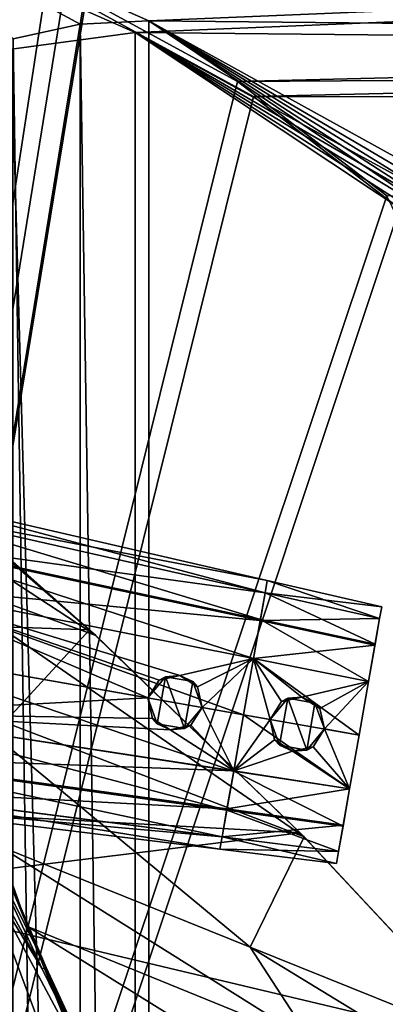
# Model space of a CAD drawing. Header units: metres. Extents: x 0 to 808, y -804 to 0.
# Tile 53 of 109: x 102 to 155, y -220 to -77. Entities that reach past the tile are written whole.
import ezdxf

# ---------------------------------------------------------------- set-up
doc = ezdxf.new("R2010")
doc.units = ezdxf.units.M

msp = doc.modelspace()

# ---------------------------------------------------------------- linework, layer by layer
at = {"layer": 'top'}
for points in [[(111.948395, -165.241684, 664.00946), (79.890549, -137.489243, 664.00946), (85.654839, -164.301025, 664.00946)], [(111.948395, -165.241684, 662.00946), (79.890549, -137.489243, 662.00946), (111.948395, -165.241684, 664.00946)], [(79.890549, -137.489243, 662.00946), (79.890549, -137.489243, 664.00946), (111.948395, -165.241684, 664.00946)], [(80.984856, -138.38858, 633.901733), (79.890549, -137.489243, 662.00946), (111.948395, -165.241684, 662.00946)], [(111.948395, -165.241684, 662.00946), (112.865417, -166.080841, 628.134583), (80.984856, -138.38858, 633.901733)], [(112.865417, -166.080841, 628.134583), (97.183884, -152.090195, 628.134583), (80.984856, -138.38858, 633.901733)], [(87.243996, -156.703659, 567.303406), (84.298019, -147.357513, 597.654175), (112.865417, -166.080841, 628.134583)], [(112.865417, -166.080841, 628.134583), (84.298019, -147.357513, 597.654175), (97.183884, -152.090195, 628.134583)], [(92.660088, -175.968964, 506.736481), (87.243996, -156.703659, 567.303406), (143.099884, -195.272812, 628.134583)], [(143.099884, -195.272812, 628.134583), (87.243996, -156.703659, 567.303406), (112.865417, -166.080841, 628.134583)], [(87.688644, -191.649918, 664.00946), (111.948395, -165.241684, 664.00946), (85.654839, -164.301025, 664.00946)], [(142.532715, -194.696228, 664.00946), (111.948395, -165.241684, 664.00946), (87.688644, -191.649918, 664.00946)], [(142.532715, -194.696228, 662.00946), (111.948395, -165.241684, 662.00946), (142.532715, -194.696228, 664.00946)], [(111.948395, -165.241684, 662.00946), (111.948395, -165.241684, 664.00946), (142.532715, -194.696228, 664.00946)], [(112.865417, -166.080841, 628.134583), (111.948395, -165.241684, 662.00946), (142.532715, -194.696228, 662.00946)], [(143.099884, -195.272812, 628.134583), (112.865417, -166.080841, 628.134583), (142.532715, -194.696228, 662.00946)], [(98.782433, -196.598862, 446.695862), (92.660088, -175.968964, 506.736481), (135.270874, -211.305695, 537.415222)], [(135.270874, -211.305695, 537.415222), (92.660088, -175.968964, 506.736481), (143.099884, -195.272812, 628.134583)], [(75.496109, -202.912491, 664.00946), (142.532715, -194.696228, 664.00946), (87.688644, -191.649918, 664.00946)], [(171.511139, -225.73204, 664.00946), (142.532715, -194.696228, 664.00946), (75.496109, -202.912491, 664.00946)], [(94.842094, -195.725754, 268.168365), (96.276802, -195.302551, 324.720032), (105.112114, -214.414978, 268.273926)], [(96.377228, -200.144455, 236.877655), (94.842094, -195.725754, 268.168365), (105.112114, -214.414978, 268.273926)], [(96.276802, -195.302551, 324.720032), (97.46579, -194.915802, 381.219727), (105.674339, -214.227097, 324.920074)], [(105.112114, -214.414978, 268.273926), (96.276802, -195.302551, 324.720032), (105.674339, -214.227097, 324.920074)], [(98.065598, -194.554199, 437.643005), (102.996407, -208.274124, 417.321106), (97.46579, -194.915802, 381.219727)], [(102.996407, -208.274124, 417.321106), (105.572182, -214.153885, 381.492798), (97.46579, -194.915802, 381.219727)], [(97.46579, -194.915802, 381.219727), (105.572182, -214.153885, 381.492798), (105.674339, -214.227097, 324.920074)], [(98.782433, -196.598862, 446.695862), (102.996407, -208.274124, 417.321106), (98.065598, -194.554199, 437.643005)], [(143.099884, -195.272812, 628.134583), (171.759323, -226.012527, 628.134583), (135.270874, -211.305695, 537.415222)], [(171.511154, -225.73204, 662.00946), (142.532715, -194.696228, 662.00946), (171.511139, -225.73204, 664.00946)], [(142.532715, -194.696228, 662.00946), (142.532715, -194.696228, 664.00946), (171.511139, -225.73204, 664.00946)], [(143.099884, -195.272812, 628.134583), (142.532715, -194.696228, 662.00946), (171.511154, -225.73204, 662.00946)], [(171.759323, -226.012527, 628.134583), (143.099884, -195.272812, 628.134583), (171.511154, -225.73204, 662.00946)], [(102.996407, -208.274124, 417.321106), (98.782433, -196.598862, 446.695862), (144.235001, -225.10524, 522.727844)], [(144.235001, -225.10524, 522.727844), (98.782433, -196.598862, 446.695862), (135.270874, -211.305695, 537.415222)], [(51.506348, -224.175507, 245.077026), (67.432518, -200.144455, 236.877655), (105.361404, -224.175507, 245.077026)], [(67.432518, -200.144455, 236.877655), (96.377228, -200.144455, 236.877655), (105.361404, -224.175507, 245.077026)], [(105.361404, -224.175507, 245.077026), (96.377228, -200.144455, 236.877655), (116.535675, -237.777542, 249.267487)], [(105.112114, -214.414978, 268.273926), (116.535675, -237.777542, 249.267487), (96.377228, -200.144455, 236.877655)], [(43.095268, -249.221008, 664.00946), (171.511139, -225.73204, 664.00946), (75.496109, -202.912491, 664.00946)], [(108.181335, -221.269958, 388.667511), (102.996407, -208.274124, 417.321106), (153.472748, -239.742722, 508.401031)], [(153.472748, -239.742722, 508.401031), (102.996407, -208.274124, 417.321106), (144.235001, -225.10524, 522.727844)], [(102.996407, -208.274124, 417.321106), (108.181335, -221.269958, 388.667511), (105.572182, -214.153885, 381.492798)], [(171.759323, -226.012527, 628.134583), (185.473602, -241.93634, 628.134583), (135.270874, -211.305695, 537.415222)], [(135.270874, -211.305695, 537.415222), (185.473602, -241.93634, 628.134583), (144.235001, -225.10524, 522.727844)], [(105.112114, -214.414978, 268.273926), (105.674339, -214.227097, 324.920074), (114.597641, -233.482925, 296.761108)], [(105.572182, -214.153885, 381.492798), (113.723816, -233.583618, 353.459961), (105.674339, -214.227097, 324.920074)], [(108.181335, -221.269958, 388.667511), (113.962921, -234.974365, 363.385895), (105.572182, -214.153885, 381.492798)], [(105.572182, -214.153885, 381.492798), (113.962921, -234.974365, 363.385895), (113.723816, -233.583618, 353.459961)], [(105.674339, -214.227097, 324.920074), (113.723816, -233.583618, 353.459961), (114.296074, -233.512268, 325.122192)], [(105.674339, -214.227097, 324.920074), (114.296074, -233.512268, 325.122192), (114.597641, -233.482925, 296.761108)], [(114.597641, -233.482925, 296.761108), (114.647408, -233.504684, 268.380524), (105.112114, -214.414978, 268.273926)], [(114.647408, -233.504684, 268.380524), (116.535675, -237.777542, 249.267487), (105.112114, -214.414978, 268.273926)]]:
    msp.add_3dface(points, dxfattribs=at)
at = {"layer": 'top0'}
for points in [[(160.671005, -75.850227, 659.327576), (102.809464, -61.850685, 659.694153), (222.010468, -87.293312, 619.792175)], [(222.010468, -87.293312, 619.792175), (102.809464, -61.850685, 659.694153), (163.940552, -76.547356, 619.510803)], [(145.620804, -72.51284, 1606.616455), (130.617264, -68.974518, 1606.709106), (219.204407, -86.844574, 1566.777344)], [(219.204407, -86.844574, 1566.777344), (130.617264, -68.974518, 1606.709106), (160.69809, -75.856041, 1566.489624)], [(153.14032, -74.206711, 1606.572021), (145.620804, -72.51284, 1606.616455), (219.204407, -86.844574, 1566.777344)], [(219.204407, -86.844574, 1566.777344), (156.904312, -75.034775, 1606.550415), (153.14032, -74.206711, 1606.572021)]]:
    msp.add_3dface(points, dxfattribs=at)
at = {"layer": 'top0123425'}
for points in [[(84.085609, -145.670593, 1313.068237), (83.721519, -147.735474, 1322.584595), (137.752945, -158.060684, 1313.067261)], [(83.723244, -147.725677, 1303.557007), (84.085609, -145.670593, 1313.068237), (137.437454, -159.849884, 1304.775024)], [(84.085609, -145.670593, 1313.068237), (137.752945, -158.060684, 1313.067261), (137.437454, -159.849884, 1304.775024)], [(83.721519, -147.735474, 1322.584595), (82.907608, -152.351379, 1329.237549), (137.435944, -159.858475, 1321.363892)], [(82.941673, -152.158188, 1297.077515), (83.723244, -147.725677, 1303.557007), (136.753571, -163.728363, 1299.104004)], [(83.721519, -147.735474, 1322.584595), (137.435944, -159.858475, 1321.363892), (137.752945, -158.060684, 1313.067261)], [(83.723244, -147.725677, 1303.557007), (137.437454, -159.849884, 1304.775024), (136.753571, -163.728363, 1299.104004)], [(82.907608, -152.351379, 1329.237549), (81.795326, -158.65947, 1333.659668), (136.726212, -163.883545, 1327.172729)], [(81.799072, -158.638199, 1292.470215), (82.941673, -152.158188, 1297.077515), (135.755219, -169.390335, 1295.082275)], [(82.907608, -152.351379, 1329.237549), (136.726212, -163.883545, 1327.172729), (137.435944, -159.858475, 1321.363892)], [(82.941673, -152.158188, 1297.077515), (136.753571, -163.728363, 1299.104004), (135.755219, -169.390335, 1295.082275)], [(137.437454, -159.849884, 1304.775024), (137.752945, -158.060684, 1313.067261), (137.435944, -159.858475, 1321.363892)], [(80.147011, -168.007492, 1290.37854), (81.799072, -158.638199, 1292.470215), (134.314896, -177.558762, 1293.261108)], [(80.147011, -168.007492, 1335.741455), (120.426323, -175.109833, 1333.597656), (81.795326, -158.65947, 1333.659668)], [(81.795326, -158.65947, 1333.659668), (135.751923, -169.409012, 1331.046387), (136.726212, -163.883545, 1327.172729)], [(120.426323, -175.109833, 1333.597656), (122.06797, -172.531128, 1333.34082), (81.795326, -158.65947, 1333.659668)], [(81.795326, -158.65947, 1333.659668), (122.06797, -172.531128, 1333.34082), (125.044373, -171.864655, 1332.992432)], [(81.795326, -158.65947, 1333.659668), (125.044373, -171.864655, 1332.992432), (135.751923, -169.409012, 1331.046387)], [(81.799072, -158.638199, 1292.470215), (135.755219, -169.390335, 1295.082275), (134.314896, -177.558762, 1293.261108)], [(137.435944, -159.858475, 1321.363892), (136.726212, -163.883545, 1327.172729), (136.753571, -163.728363, 1299.104004)], [(137.437454, -159.849884, 1304.775024), (137.435944, -159.858475, 1321.363892), (136.753571, -163.728363, 1299.104004)], [(136.726212, -163.883545, 1327.172729), (135.751923, -169.409012, 1331.046387), (135.755219, -169.390335, 1295.082275)], [(136.753571, -163.728363, 1299.104004), (136.726212, -163.883545, 1327.172729), (135.755219, -169.390335, 1295.082275)], [(132.874588, -185.727188, 1295.082275), (78.494957, -177.376801, 1292.470215), (80.147011, -168.007492, 1290.37854)], [(120.426323, -175.109833, 1333.597656), (80.147011, -168.007492, 1335.741455), (78.498703, -177.35553, 1333.659668)], [(134.314896, -177.558762, 1293.261108), (132.874588, -185.727188, 1295.082275), (80.147011, -168.007492, 1290.37854)], [(125.044373, -171.864655, 1332.992432), (127.635239, -173.505753, 1333.040894), (135.751923, -169.409012, 1331.046387)], [(135.751923, -169.409012, 1331.046387), (127.635239, -173.505753, 1333.040894), (128.301224, -176.498383, 1333.178955)], [(128.301224, -176.498383, 1333.178955), (134.314896, -177.558762, 1332.858887), (135.751923, -169.409012, 1331.046387)], [(135.755219, -169.390335, 1295.082275), (135.751923, -169.409012, 1331.046387), (134.314896, -177.558762, 1293.261108)], [(135.751923, -169.409012, 1331.046387), (134.314896, -177.558762, 1332.858887), (134.314896, -177.558762, 1293.261108)], [(122.06797, -172.531128, 1333.34082), (120.426315, -175.109833, 1348.318726), (122.9963, -172.047043, 1348.318726)], [(122.9963, -172.047043, 1348.318726), (120.426315, -175.109833, 1348.318726), (121.793777, -178.866898, 1348.318726)], [(122.06797, -172.531128, 1333.34082), (120.426323, -175.109833, 1333.597656), (120.426315, -175.109833, 1348.318726)], [(125.731224, -179.561172, 1348.318726), (122.9963, -172.047043, 1348.318726), (121.793777, -178.866898, 1348.318726)], [(125.044373, -171.864655, 1332.992432), (122.06797, -172.531128, 1333.34082), (122.9963, -172.047043, 1348.318726)], [(125.044373, -171.864655, 1332.992432), (122.9963, -172.047043, 1348.318726), (126.933754, -172.741318, 1348.318726)], [(126.933754, -172.741318, 1348.318726), (122.9963, -172.047043, 1348.318726), (125.731224, -179.561172, 1348.318726)], [(127.635239, -173.505753, 1333.040894), (125.044373, -171.864655, 1332.992432), (126.933754, -172.741318, 1348.318726)], [(128.301208, -176.498383, 1348.318726), (126.933754, -172.741318, 1348.318726), (125.731224, -179.561172, 1348.318726)], [(127.635239, -173.505753, 1333.040894), (126.933754, -172.741318, 1348.318726), (128.301208, -176.498383, 1348.318726)], [(128.301224, -176.498383, 1333.178955), (127.635239, -173.505753, 1333.040894), (128.301208, -176.498383, 1348.318726)], [(78.498703, -177.35553, 1333.659668), (121.087036, -178.094482, 1333.340942), (120.426323, -175.109833, 1333.597656)], [(121.793777, -178.866898, 1348.318726), (120.426315, -175.109833, 1348.318726), (121.087036, -178.094482, 1333.340942)], [(121.087036, -178.094482, 1333.340942), (120.426315, -175.109833, 1348.318726), (120.426323, -175.109833, 1333.597656)], [(128.301208, -176.498383, 1348.318726), (125.731224, -179.561172, 1348.318726), (126.651863, -179.082733, 1333.040894)], [(128.301224, -176.498383, 1333.178955), (128.301208, -176.498383, 1348.318726), (126.651863, -179.082733, 1333.040894)], [(128.301224, -176.498383, 1333.178955), (126.651863, -179.082733, 1333.040894), (132.877884, -185.708511, 1331.046387)], [(134.314896, -177.558762, 1332.858887), (128.301224, -176.498383, 1333.178955), (132.877884, -185.708511, 1331.046387)], [(131.876236, -191.389145, 1299.104004), (77.352348, -183.856812, 1297.077515), (78.494957, -177.376801, 1292.470215)], [(132.877884, -185.708511, 1331.046387), (78.498703, -177.35553, 1333.659668), (77.386421, -183.66362, 1329.237549)], [(132.874588, -185.727188, 1295.082275), (131.876236, -191.389145, 1299.104004), (78.494957, -177.376801, 1292.470215)], [(132.877884, -185.708511, 1331.046387), (123.65593, -179.73912, 1332.992188), (78.498703, -177.35553, 1333.659668)], [(123.65593, -179.73912, 1332.992188), (121.087036, -178.094482, 1333.340942), (78.498703, -177.35553, 1333.659668)], [(123.65593, -179.73912, 1332.992188), (121.793777, -178.866898, 1348.318726), (121.087036, -178.094482, 1333.340942)], [(134.314896, -177.558762, 1293.261108), (134.314896, -177.558762, 1332.858887), (132.874588, -185.727188, 1295.082275)], [(134.314896, -177.558762, 1332.858887), (132.877884, -185.708511, 1331.046387), (132.874588, -185.727188, 1295.082275)], [(125.731224, -179.561172, 1348.318726), (121.793777, -178.866898, 1348.318726), (123.65593, -179.73912, 1332.992188)], [(126.651863, -179.082733, 1333.040894), (125.731224, -179.561172, 1348.318726), (123.65593, -179.73912, 1332.992188)], [(132.877884, -185.708511, 1331.046387), (126.651863, -179.082733, 1333.040894), (123.65593, -179.73912, 1332.992188)], [(131.192352, -195.267639, 1304.775024), (76.570778, -188.289322, 1303.557007), (77.352348, -183.856812, 1297.077515)], [(131.903595, -191.233978, 1327.172729), (77.386421, -183.66362, 1329.237549), (76.57251, -188.279526, 1322.584595)], [(131.876236, -191.389145, 1299.104004), (131.192352, -195.267639, 1304.775024), (77.352348, -183.856812, 1297.077515)], [(131.903595, -191.233978, 1327.172729), (132.877884, -185.708511, 1331.046387), (77.386421, -183.66362, 1329.237549)], [(132.874588, -185.727188, 1295.082275), (131.903595, -191.233978, 1327.172729), (131.876236, -191.389145, 1299.104004)], [(132.874588, -185.727188, 1295.082275), (132.877884, -185.708511, 1331.046387), (131.903595, -191.233978, 1327.172729)], [(131.193863, -195.259048, 1321.363892), (76.57251, -188.279526, 1322.584595), (76.208412, -190.344406, 1313.068237)], [(130.876862, -197.056839, 1313.067261), (76.208412, -190.344406, 1313.068237), (76.570778, -188.289322, 1303.557007)], [(131.192352, -195.267639, 1304.775024), (130.876862, -197.056839, 1313.067261), (76.570778, -188.289322, 1303.557007)], [(131.193863, -195.259048, 1321.363892), (131.903595, -191.233978, 1327.172729), (76.57251, -188.279526, 1322.584595)], [(130.876862, -197.056839, 1313.067261), (131.193863, -195.259048, 1321.363892), (76.208412, -190.344406, 1313.068237)], [(131.876236, -191.389145, 1299.104004), (131.193863, -195.259048, 1321.363892), (131.192352, -195.267639, 1304.775024)], [(131.903595, -191.233978, 1327.172729), (131.193863, -195.259048, 1321.363892), (131.876236, -191.389145, 1299.104004)], [(131.193863, -195.259048, 1321.363892), (130.876862, -197.056839, 1313.067261), (131.192352, -195.267639, 1304.775024)]]:
    msp.add_3dface(points, dxfattribs=at)
at = {"layer": 'top0123427'}
for points in [[(137.752945, -158.060684, 1313.067627), (137.435898, -159.858734, 1321.36438), (154.339966, -161.890091, 1313.067261)], [(137.435898, -159.858734, 1321.36438), (137.752945, -158.060684, 1313.067627), (137.437485, -159.849716, 1304.775391)], [(137.437485, -159.849716, 1304.775391), (137.752945, -158.060684, 1313.067627), (154.038986, -163.59697, 1305.151855)], [(137.752945, -158.060684, 1313.067627), (154.339966, -161.890091, 1313.067261), (154.038986, -163.59697, 1305.151855)], [(137.435898, -159.858734, 1321.36438), (136.725418, -163.888016, 1327.177246), (154.037476, -163.605591, 1320.987183)], [(136.725418, -163.888016, 1327.177246), (137.435898, -159.858734, 1321.36438), (136.753906, -163.726456, 1299.105957)], [(136.753906, -163.726456, 1299.105957), (137.437485, -159.849716, 1304.775391), (153.38562, -167.302399, 1299.732422)], [(136.753906, -163.726456, 1299.105957), (137.435898, -159.858734, 1321.36438), (137.437485, -159.849716, 1304.775391)], [(137.435898, -159.858734, 1321.36438), (154.037476, -163.605591, 1320.987183), (154.339966, -161.890091, 1313.067261)], [(137.437485, -159.849716, 1304.775391), (154.038986, -163.59697, 1305.151855), (153.38562, -167.302399, 1299.732422)], [(154.038986, -163.59697, 1305.151855), (154.339966, -161.890091, 1313.067261), (154.037476, -163.605591, 1320.987183)], [(136.725418, -163.888016, 1327.177246), (135.751785, -169.409821, 1331.046875), (153.359207, -167.452271, 1326.539063)], [(135.751785, -169.409821, 1331.046875), (136.725418, -163.888016, 1327.177246), (135.755234, -169.390228, 1295.082397)], [(135.755234, -169.390228, 1295.082397), (136.753906, -163.726456, 1299.105957), (152.431519, -172.713394, 1295.889648)], [(135.755234, -169.390228, 1295.082397), (136.725418, -163.888016, 1327.177246), (136.753906, -163.726456, 1299.105957)], [(136.725418, -163.888016, 1327.177246), (153.359207, -167.452271, 1326.539063), (154.037476, -163.605591, 1320.987183)], [(136.753906, -163.726456, 1299.105957), (153.38562, -167.302399, 1299.732422), (152.431519, -172.713394, 1295.889648)], [(154.037476, -163.605591, 1320.987183), (153.359207, -167.452271, 1326.539063), (153.38562, -167.302399, 1299.732422)], [(154.038986, -163.59697, 1305.151855), (154.037476, -163.605591, 1320.987183), (153.38562, -167.302399, 1299.732422)], [(135.751785, -169.409821, 1331.046875), (152.428207, -172.732147, 1330.239136), (153.359207, -167.452271, 1326.539063)], [(153.359207, -167.452271, 1326.539063), (152.428207, -172.732147, 1330.239136), (152.431519, -172.713394, 1295.889648)], [(153.38562, -167.302399, 1299.732422), (153.359207, -167.452271, 1326.539063), (152.431519, -172.713394, 1295.889648)], [(134.314896, -177.558762, 1293.261108), (135.755234, -169.390228, 1295.082397), (151.056641, -180.510773, 1294.1521)], [(134.314896, -177.558762, 1293.261108), (135.751785, -169.409821, 1331.046875), (135.755234, -169.390228, 1295.082397)], [(134.314896, -177.558762, 1332.858887), (138.15332, -178.23558, 1332.654663), (135.751785, -169.409821, 1331.046875)], [(134.314896, -177.558762, 1293.261108), (134.314896, -177.558762, 1332.858887), (135.751785, -169.409821, 1331.046875)], [(138.15332, -178.23558, 1332.654663), (139.794327, -175.657013, 1332.388062), (135.751785, -169.409821, 1331.046875)], [(135.751785, -169.409821, 1331.046875), (139.794327, -175.657013, 1332.388062), (142.770264, -174.990036, 1332.029175)], [(135.751785, -169.409821, 1331.046875), (142.770264, -174.990036, 1332.029175), (152.428207, -172.732147, 1330.239136)], [(135.755234, -169.390228, 1295.082397), (152.431519, -172.713394, 1295.889648), (151.056641, -180.510773, 1294.1521)], [(142.770264, -174.990036, 1332.029175), (145.361679, -176.631195, 1332.087524), (152.428207, -172.732147, 1330.239136)], [(152.428207, -172.732147, 1330.239136), (145.361679, -176.631195, 1332.087524), (146.027756, -179.624054, 1332.235596)], [(146.027756, -179.624054, 1332.235596), (151.056641, -180.510773, 1331.967896), (152.428207, -172.732147, 1330.239136)], [(152.431519, -172.713394, 1295.889648), (152.428207, -172.732147, 1330.239136), (151.056641, -180.510773, 1294.1521)], [(152.428207, -172.732147, 1330.239136), (151.056641, -180.510773, 1331.967896), (151.056641, -180.510773, 1294.1521)], [(139.794327, -175.657013, 1332.388062), (138.152863, -178.235489, 1342.318726), (140.722839, -175.172699, 1342.318726)], [(140.722839, -175.172699, 1342.318726), (138.152863, -178.235489, 1342.318726), (139.520325, -181.992569, 1342.318726)], [(139.794327, -175.657013, 1332.388062), (138.15332, -178.23558, 1332.654663), (138.152863, -178.235489, 1342.318726)], [(143.457764, -182.686844, 1342.318726), (140.722839, -175.172699, 1342.318726), (139.520325, -181.992569, 1342.318726)], [(142.770264, -174.990036, 1332.029175), (139.794327, -175.657013, 1332.388062), (140.722839, -175.172699, 1342.318726)], [(142.770264, -174.990036, 1332.029175), (140.722839, -175.172699, 1342.318726), (144.660294, -175.866974, 1342.318726)], [(144.660294, -175.866974, 1342.318726), (140.722839, -175.172699, 1342.318726), (143.457764, -182.686844, 1342.318726)], [(145.361679, -176.631195, 1332.087524), (142.770264, -174.990036, 1332.029175), (144.660294, -175.866974, 1342.318726)], [(146.027756, -179.624054, 1342.318726), (144.660294, -175.866974, 1342.318726), (143.457764, -182.686844, 1342.318726)], [(145.361679, -176.631195, 1332.087524), (144.660294, -175.866974, 1342.318726), (146.027756, -179.624054, 1342.318726)], [(146.027756, -179.624054, 1332.235596), (145.361679, -176.631195, 1332.087524), (146.027756, -179.624054, 1342.318726)], [(149.681747, -188.308151, 1295.889648), (132.874573, -185.727295, 1295.082397), (134.314896, -177.558762, 1293.261108)], [(132.874573, -185.727295, 1295.082397), (132.878021, -185.707687, 1331.046875), (134.314896, -177.558762, 1293.261108)], [(138.15332, -178.23558, 1332.654663), (134.314896, -177.558762, 1332.858887), (132.878021, -185.707687, 1331.046875)], [(132.878021, -185.707687, 1331.046875), (134.314896, -177.558762, 1332.858887), (134.314896, -177.558762, 1293.261108)], [(132.878021, -185.707687, 1331.046875), (138.813278, -181.220139, 1332.388062), (138.15332, -178.23558, 1332.654663)], [(151.056641, -180.510773, 1294.1521), (149.681747, -188.308151, 1295.889648), (134.314896, -177.558762, 1293.261108)], [(139.520325, -181.992569, 1342.318726), (138.152863, -178.235489, 1342.318726), (138.813278, -181.220139, 1332.388062)], [(138.813278, -181.220139, 1332.388062), (138.152863, -178.235489, 1342.318726), (138.15332, -178.23558, 1332.654663)], [(146.027756, -179.624054, 1342.318726), (143.457764, -182.686844, 1342.318726), (144.37822, -182.208557, 1332.087646)], [(146.027756, -179.624054, 1332.235596), (144.37822, -182.208557, 1332.087646), (149.685059, -188.289398, 1330.239136)], [(146.027756, -179.624054, 1332.235596), (146.027756, -179.624054, 1342.318726), (144.37822, -182.208557, 1332.087646)], [(151.056641, -180.510773, 1331.967896), (146.027756, -179.624054, 1332.235596), (149.685059, -188.289398, 1330.239136)], [(141.38179, -182.864685, 1332.029053), (138.813278, -181.220139, 1332.388062), (132.878021, -185.707687, 1331.046875)], [(141.38179, -182.864685, 1332.029053), (139.520325, -181.992569, 1342.318726), (138.813278, -181.220139, 1332.388062)], [(151.056641, -180.510773, 1294.1521), (151.056641, -180.510773, 1331.967896), (149.681747, -188.308151, 1295.889648)], [(151.056641, -180.510773, 1331.967896), (149.685059, -188.289398, 1330.239136), (149.681747, -188.308151, 1295.889648)], [(149.685059, -188.289398, 1330.239136), (141.38179, -182.864685, 1332.029053), (132.878021, -185.707687, 1331.046875)], [(143.457764, -182.686844, 1342.318726), (139.520325, -181.992569, 1342.318726), (141.38179, -182.864685, 1332.029053)], [(149.685059, -188.289398, 1330.239136), (144.37822, -182.208557, 1332.087646), (141.38179, -182.864685, 1332.029053)], [(144.37822, -182.208557, 1332.087646), (143.457764, -182.686844, 1342.318726), (141.38179, -182.864685, 1332.029053)], [(148.727646, -193.719162, 1299.732422), (131.875885, -191.391068, 1299.105957), (132.874573, -185.727295, 1295.082397)], [(131.875885, -191.391068, 1299.105957), (131.904388, -191.229507, 1327.177246), (132.874573, -185.727295, 1295.082397)], [(149.685059, -188.289398, 1330.239136), (132.878021, -185.707687, 1331.046875), (131.904388, -191.229507, 1327.177246)], [(131.904388, -191.229507, 1327.177246), (132.878021, -185.707687, 1331.046875), (132.874573, -185.727295, 1295.082397)], [(149.681747, -188.308151, 1295.889648), (148.727646, -193.719162, 1299.732422), (132.874573, -185.727295, 1295.082397)], [(148.754059, -193.56929, 1326.539063), (149.685059, -188.289398, 1330.239136), (131.904388, -191.229507, 1327.177246)], [(149.681747, -188.308151, 1295.889648), (148.754059, -193.56929, 1326.539063), (148.727646, -193.719162, 1299.732422)], [(149.681747, -188.308151, 1295.889648), (149.685059, -188.289398, 1330.239136), (148.754059, -193.56929, 1326.539063)], [(148.07428, -197.424576, 1305.151855), (131.192322, -195.267807, 1304.775391), (131.875885, -191.391068, 1299.105957)], [(131.192322, -195.267807, 1304.775391), (131.193909, -195.258789, 1321.36438), (131.875885, -191.391068, 1299.105957)], [(148.754059, -193.56929, 1326.539063), (131.904388, -191.229507, 1327.177246), (131.193909, -195.258789, 1321.36438)], [(131.193909, -195.258789, 1321.36438), (131.904388, -191.229507, 1327.177246), (131.875885, -191.391068, 1299.105957)], [(148.727646, -193.719162, 1299.732422), (148.07428, -197.424576, 1305.151855), (131.875885, -191.391068, 1299.105957)], [(148.07579, -197.415955, 1320.987183), (148.754059, -193.56929, 1326.539063), (131.193909, -195.258789, 1321.36438)], [(148.727646, -193.719162, 1299.732422), (148.07579, -197.415955, 1320.987183), (148.07428, -197.424576, 1305.151855)], [(148.754059, -193.56929, 1326.539063), (148.07579, -197.415955, 1320.987183), (148.727646, -193.719162, 1299.732422)], [(148.07579, -197.415955, 1320.987183), (131.193909, -195.258789, 1321.36438), (130.876862, -197.056839, 1313.067627)], [(131.192322, -195.267807, 1304.775391), (130.876862, -197.056839, 1313.067627), (131.193909, -195.258789, 1321.36438)], [(147.7733, -199.13147, 1313.067261), (130.876862, -197.056839, 1313.067627), (131.192322, -195.267807, 1304.775391)], [(148.07428, -197.424576, 1305.151855), (147.7733, -199.13147, 1313.067261), (131.192322, -195.267807, 1304.775391)], [(147.7733, -199.13147, 1313.067261), (148.07579, -197.415955, 1320.987183), (130.876862, -197.056839, 1313.067627)], [(148.07579, -197.415955, 1320.987183), (147.7733, -199.13147, 1313.067261), (148.07428, -197.424576, 1305.151855)]]:
    msp.add_3dface(points, dxfattribs=at)
at = {"layer": 'top0123458'}
for points in [[(120.582596, -76.835205, 114.917824), (110.62793, -77.358109, 115.091583), (61.568436, -50.772526, 160.059708)], [(110.62793, -77.358109, 115.091583), (100.893181, -79.466103, 115.261505), (61.568436, -50.772526, 160.059708)], [(61.568436, -50.772526, 160.059708), (742.989197, -50.77253, 160.059708), (120.582596, -76.835205, 114.917824)], [(742.989197, -50.77253, 160.059708), (680.857727, -82.481476, 105.138191), (120.582596, -76.835205, 114.917824)], [(59.607479, -52.504585, 163.059708), (118.575211, -78.546761, 117.953323), (744.686096, -52.504578, 163.059708)], [(118.575211, -78.546761, 117.953323), (59.607479, -52.504585, 163.059708), (100.642296, -80.94912, 118.266342)], [(118.575211, -78.546761, 117.953323), (682.522278, -84.230042, 108.109589), (744.686096, -52.504578, 163.059708)], [(110.62793, -77.358109, 115.091583), (120.582596, -76.835205, 114.917824), (120.582596, -727.197693, 114.917824)], [(120.582596, -727.197693, 114.917824), (120.582596, -76.835205, 114.917824), (602.851624, -402.016144, 106.499786)], [(120.582596, -76.835205, 114.917824), (603.975037, -389.770264, 106.480179), (602.851624, -402.016144, 106.499786)], [(680.857727, -82.481476, 105.138191), (622.559387, -354.430237, 106.155792), (120.582596, -76.835205, 114.917824)], [(622.559387, -354.430237, 106.155792), (612.976318, -366.514282, 106.323059), (120.582596, -76.835205, 114.917824)], [(120.582596, -76.835205, 114.917824), (612.976318, -366.514282, 106.323059), (607.575745, -377.245148, 106.417328)], [(607.575745, -377.245148, 106.417328), (603.975037, -389.770264, 106.480179), (120.582596, -76.835205, 114.917824)], [(100.642296, -80.94912, 118.266342), (118.575203, -725.486145, 117.953323), (118.575211, -78.546761, 117.953323)], [(100.893181, -79.466103, 115.261505), (110.62793, -77.358109, 115.091583), (110.62793, -726.674744, 115.091583)], [(110.62793, -726.674744, 115.091583), (110.62793, -77.358109, 115.091583), (120.582596, -727.197693, 114.917824)], [(118.575203, -725.486145, 117.953323), (605.043579, -402.016144, 109.461983), (118.575211, -78.546761, 117.953323)], [(609.617432, -378.032806, 109.382149), (614.846802, -367.642334, 109.290871), (118.575211, -78.546761, 117.953323)], [(614.846802, -367.642334, 109.290871), (624.124634, -355.943359, 109.128922), (118.575211, -78.546761, 117.953323)], [(118.575211, -78.546761, 117.953323), (624.124634, -355.943359, 109.128922), (682.522278, -84.230042, 108.109589)], [(118.575211, -78.546761, 117.953323), (605.043579, -402.016144, 109.461983), (606.131226, -390.159637, 109.443001)], [(606.131226, -390.159637, 109.443001), (609.617432, -378.032806, 109.382149), (118.575211, -78.546761, 117.953323)], [(100.893181, -724.566772, 115.261505), (100.893181, -79.466103, 115.261505), (110.62793, -726.674744, 115.091583)], [(100.642296, -723.08374, 118.266342), (118.575203, -725.486145, 117.953323), (100.642296, -80.94912, 118.266342)]]:
    msp.add_3dface(points, dxfattribs=at)
at = {"layer": 'top0123459'}
for points in [[(105.854668, -70.809105, 2111.02002), (81.416351, -61.669853, 2094.729492), (55.057472, -402.016327, 2077.158691)], [(84.93615, -64.420464, 2093.589355), (111.085007, -74.374352, 2111.02002), (57.672642, -402.016327, 2075.415527)], [(108.399338, -71.954964, 2112.716309), (105.854668, -70.809105, 2111.02002), (55.057472, -402.016327, 2077.158691)], [(55.057472, -402.016327, 2077.158691), (133.415726, -85.637711, 2129.39209), (108.399338, -71.954964, 2112.716309)], [(108.399338, -71.954964, 2112.716309), (133.415726, -85.637711, 2129.39209), (713.466736, -71.481461, 2112.022461)], [(713.466736, -71.481461, 2112.022461), (133.415726, -85.637711, 2129.39209), (698.934326, -82.023643, 2125.519043)], [(57.672642, -402.016327, 2075.415527), (111.085007, -74.374352, 2111.02002), (111.362373, -74.501343, 2111.204834)], [(111.362373, -74.501343, 2111.204834), (135.748489, -87.847618, 2127.460693), (57.672642, -402.016327, 2075.415527)], [(135.748489, -87.847618, 2127.460693), (111.362373, -74.501343, 2111.204834), (710.107361, -74.514999, 2111.224854)], [(691.558655, -88.324097, 2127.947998), (135.748489, -87.847618, 2127.460693), (710.107361, -74.514999, 2111.224854)], [(133.415726, -85.637711, 2129.39209), (155.078293, -102.274025, 2143.832275), (698.934326, -82.023643, 2125.519043)], [(155.078293, -102.274025, 2143.832275), (133.415726, -85.637711, 2129.39209), (55.057472, -402.016327, 2077.158691)], [(135.748489, -87.847618, 2127.460693), (156.902939, -104.094276, 2141.562012), (57.672642, -402.016327, 2075.415527)], [(156.902939, -104.094276, 2141.562012), (135.748489, -87.847618, 2127.460693), (691.558655, -88.324097, 2127.947998)], [(194.333832, -183.24324, 2170), (155.078293, -102.274025, 2143.832275), (55.057472, -402.016327, 2077.158691)], [(57.672642, -402.016327, 2075.415527), (156.902939, -104.094276, 2141.562012), (195.279739, -183.24324, 2167.144043)], [(55.057472, -402.016327, 2077.158691), (194.333832, -402.016327, 2170), (194.333832, -183.24324, 2170)], [(195.279739, -402.016327, 2167.144043), (57.672642, -402.016327, 2075.415527), (195.279739, -183.24324, 2167.144043)]]:
    msp.add_3dface(points, dxfattribs=at)

doc.saveas('drawing.dxf')
